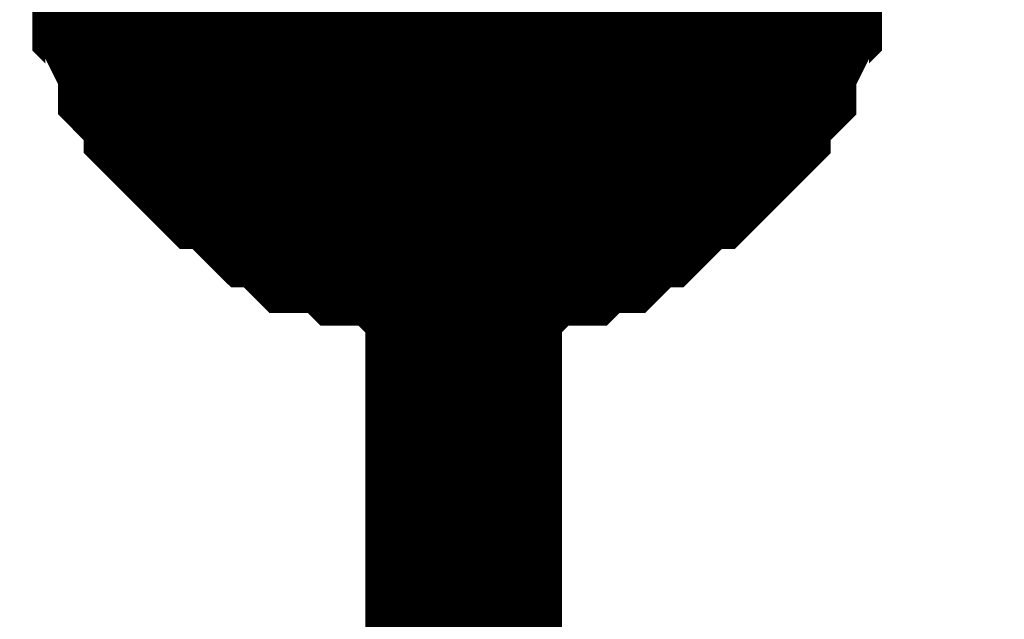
# Model space of a CAD drawing. Header units: inches. Extents: x 0 to 292, y 0 to 193.
# Tile 49 of 112: x 154.025 to 155.524, y 94.656 to 95.569. Entities that reach past the tile are written whole.
import ezdxf

# ---------------------------------------------------------------- set-up
doc = ezdxf.new("R2010")
doc.units = ezdxf.units.IN
doc.layers.add('Sheet', color=255, linetype='Continuous')

msp = doc.modelspace()

# ---------------------------------------------------------------- linework, layer by layer
at = {"layer": 'Sheet'}
for points in [[(154.7008, 90.9455, 0.2997, 0.2997, 0), (154.7008, 92.7387, 0.2997, 0.2997, 0), (154.7008, 95.7404, 0.2997, 0.2997, 0), (154.7008, 98.742, 0.2997, 0.2997, 0), (157.2337, 98.742, 0.2997, 0.2997, 0)], [(154.7008, 95.2336, 0.2997, 0.2997, 0), (154.6813, 95.2336, 0.2997, 0.2997, 0), (154.6423, 95.2336, 0.2997, 0.2997, 0), (154.6228, 95.2336, 0.2997, 0.2997, 0), (154.6034, 95.2531, 0.2997, 0.2997, 0), (154.5644, 95.2531, 0.2997, 0.2997, 0), (154.5449, 95.2531, 0.2997, 0.2997, 0), (154.5254, 95.2726, 0.2997, 0.2997, 0), (154.4865, 95.2726, 0.2997, 0.2997, 0), (154.467, 95.2726, 0.2997, 0.2997, 0), (154.4475, 95.2921, 0.2997, 0.2997, 0), (154.428, 95.3116, 0.2997, 0.2997, 0), (154.4085, 95.3116, 0.2997, 0.2997, 0), (154.389, 95.331, 0.2997, 0.2997, 0), (154.3696, 95.3505, 0.2997, 0.2997, 0), (154.3501, 95.37, 0.2997, 0.2997, 0), (154.3306, 95.37, 0.2997, 0.2997, 0), (154.3111, 95.3895, 0.2997, 0.2997, 0), (154.2916, 95.409, 0.2997, 0.2997, 0), (154.2721, 95.4285, 0.2997, 0.2997, 0), (154.2721, 95.448, 0.2997, 0.2997, 0), (154.2526, 95.4675, 0.2997, 0.2997, 0), (154.2332, 95.487, 0.2997, 0.2997, 0), (154.2332, 95.5065, 0.2997, 0.2997, 0), (154.2137, 95.5454, 0.2997, 0.2997, 0), (154.2137, 95.5649, 0.2997, 0.2997, 0), (154.1942, 95.5844, 0.2997, 0.2997, 0), (154.1942, 95.6039, 0.2997, 0.2997, 0), (154.1942, 95.6429, 0.2997, 0.2997, 0), (154.1747, 95.6624, 0.2997, 0.2997, 0), (154.1747, 95.6819, 0.2997, 0.2997, 0), (154.1747, 95.7209, 0.2997, 0.2997, 0)], [(154.7008, 95.2336, 0.2997, 0.2997, 0), (154.6813, 95.2336, 0.2997, 0.2997, 0), (154.6423, 95.2336, 0.2997, 0.2997, 0), (154.6228, 95.2336, 0.2997, 0.2997, 0), (154.6034, 95.2531, 0.2997, 0.2997, 0), (154.5644, 95.2531, 0.2997, 0.2997, 0), (154.5449, 95.2531, 0.2997, 0.2997, 0), (154.5254, 95.2726, 0.2997, 0.2997, 0), (154.4865, 95.2726, 0.2997, 0.2997, 0), (154.467, 95.2726, 0.2997, 0.2997, 0), (154.4475, 95.2921, 0.2997, 0.2997, 0), (154.428, 95.3116, 0.2997, 0.2997, 0), (154.4085, 95.3116, 0.2997, 0.2997, 0), (154.389, 95.331, 0.2997, 0.2997, 0), (154.3696, 95.3505, 0.2997, 0.2997, 0), (154.3501, 95.37, 0.2997, 0.2997, 0), (154.3306, 95.37, 0.2997, 0.2997, 0), (154.3111, 95.3895, 0.2997, 0.2997, 0), (154.2916, 95.409, 0.2997, 0.2997, 0), (154.2721, 95.4285, 0.2997, 0.2997, 0), (154.2721, 95.448, 0.2997, 0.2997, 0), (154.2526, 95.4675, 0.2997, 0.2997, 0), (154.2332, 95.487, 0.2997, 0.2997, 0), (154.2332, 95.5065, 0.2997, 0.2997, 0), (154.2137, 95.5454, 0.2997, 0.2997, 0), (154.2137, 95.5649, 0.2997, 0.2997, 0), (154.1942, 95.5844, 0.2997, 0.2997, 0), (154.1942, 95.6039, 0.2997, 0.2997, 0), (154.1942, 95.6429, 0.2997, 0.2997, 0), (154.1747, 95.6624, 0.2997, 0.2997, 0), (154.1747, 95.6819, 0.2997, 0.2997, 0), (154.1747, 95.7209, 0.2997, 0.2997, 0)], [(154.7008, 95.2336, 0.2997, 0.2997, 0), (154.6813, 95.2336, 0.2997, 0.2997, 0), (154.6423, 95.2336, 0.2997, 0.2997, 0), (154.6228, 95.2336, 0.2997, 0.2997, 0), (154.6034, 95.2531, 0.2997, 0.2997, 0), (154.5644, 95.2531, 0.2997, 0.2997, 0), (154.5449, 95.2531, 0.2997, 0.2997, 0), (154.5254, 95.2726, 0.2997, 0.2997, 0), (154.4865, 95.2726, 0.2997, 0.2997, 0), (154.467, 95.2726, 0.2997, 0.2997, 0), (154.4475, 95.2921, 0.2997, 0.2997, 0), (154.428, 95.3116, 0.2997, 0.2997, 0), (154.4085, 95.3116, 0.2997, 0.2997, 0), (154.389, 95.331, 0.2997, 0.2997, 0), (154.3696, 95.3505, 0.2997, 0.2997, 0), (154.3501, 95.37, 0.2997, 0.2997, 0), (154.3306, 95.37, 0.2997, 0.2997, 0), (154.3111, 95.3895, 0.2997, 0.2997, 0), (154.2916, 95.409, 0.2997, 0.2997, 0), (154.2721, 95.4285, 0.2997, 0.2997, 0), (154.2721, 95.448, 0.2997, 0.2997, 0), (154.2526, 95.4675, 0.2997, 0.2997, 0), (154.2332, 95.487, 0.2997, 0.2997, 0), (154.2332, 95.5065, 0.2997, 0.2997, 0), (154.2137, 95.5454, 0.2997, 0.2997, 0), (154.2137, 95.5649, 0.2997, 0.2997, 0), (154.1942, 95.5844, 0.2997, 0.2997, 0), (154.1942, 95.6039, 0.2997, 0.2997, 0), (154.1942, 95.6429, 0.2997, 0.2997, 0), (154.1747, 95.6624, 0.2997, 0.2997, 0), (154.1747, 95.6819, 0.2997, 0.2997, 0), (154.1747, 95.7209, 0.2997, 0.2997, 0)], [(154.7008, 95.2336, 0.2997, 0.2997, 0), (154.6813, 95.2336, 0.2997, 0.2997, 0), (154.6423, 95.2336, 0.2997, 0.2997, 0), (154.6228, 95.2336, 0.2997, 0.2997, 0), (154.6034, 95.2531, 0.2997, 0.2997, 0), (154.5644, 95.2531, 0.2997, 0.2997, 0), (154.5449, 95.2531, 0.2997, 0.2997, 0), (154.5254, 95.2726, 0.2997, 0.2997, 0), (154.4865, 95.2726, 0.2997, 0.2997, 0), (154.467, 95.2726, 0.2997, 0.2997, 0), (154.4475, 95.2921, 0.2997, 0.2997, 0), (154.428, 95.3116, 0.2997, 0.2997, 0), (154.4085, 95.3116, 0.2997, 0.2997, 0), (154.389, 95.331, 0.2997, 0.2997, 0), (154.3696, 95.3505, 0.2997, 0.2997, 0), (154.3501, 95.37, 0.2997, 0.2997, 0), (154.3306, 95.37, 0.2997, 0.2997, 0), (154.3111, 95.3895, 0.2997, 0.2997, 0), (154.2916, 95.409, 0.2997, 0.2997, 0), (154.2721, 95.4285, 0.2997, 0.2997, 0), (154.2721, 95.448, 0.2997, 0.2997, 0), (154.2526, 95.4675, 0.2997, 0.2997, 0), (154.2332, 95.487, 0.2997, 0.2997, 0), (154.2332, 95.5065, 0.2997, 0.2997, 0), (154.2137, 95.5454, 0.2997, 0.2997, 0), (154.2137, 95.5649, 0.2997, 0.2997, 0), (154.1942, 95.5844, 0.2997, 0.2997, 0), (154.1942, 95.6039, 0.2997, 0.2997, 0), (154.1942, 95.6429, 0.2997, 0.2997, 0), (154.1747, 95.6624, 0.2997, 0.2997, 0), (154.1747, 95.6819, 0.2997, 0.2997, 0), (154.1747, 95.7209, 0.2997, 0.2997, 0)], [(155.2074, 95.7209, 0.2997, 0.2997, 0), (155.2074, 95.6819, 0.2997, 0.2997, 0), (155.2074, 95.6624, 0.2997, 0.2997, 0), (155.1879, 95.6429, 0.2997, 0.2997, 0), (155.1879, 95.6039, 0.2997, 0.2997, 0), (155.1879, 95.5844, 0.2997, 0.2997, 0), (155.1684, 95.5649, 0.2997, 0.2997, 0), (155.1684, 95.5454, 0.2997, 0.2997, 0), (155.1489, 95.5065, 0.2997, 0.2997, 0), (155.1489, 95.487, 0.2997, 0.2997, 0), (155.1294, 95.4675, 0.2997, 0.2997, 0), (155.1099, 95.448, 0.2997, 0.2997, 0), (155.1099, 95.4285, 0.2997, 0.2997, 0), (155.0904, 95.409, 0.2997, 0.2997, 0), (155.071, 95.3895, 0.2997, 0.2997, 0), (155.0515, 95.37, 0.2997, 0.2997, 0), (155.032, 95.37, 0.2997, 0.2997, 0), (155.0125, 95.3505, 0.2997, 0.2997, 0), (154.993, 95.331, 0.2997, 0.2997, 0), (154.9735, 95.3116, 0.2997, 0.2997, 0), (154.9541, 95.3116, 0.2997, 0.2997, 0), (154.9346, 95.2921, 0.2997, 0.2997, 0), (154.9151, 95.2726, 0.2997, 0.2997, 0), (154.8956, 95.2726, 0.2997, 0.2997, 0), (154.8761, 95.2726, 0.2997, 0.2997, 0), (154.8566, 95.2531, 0.2997, 0.2997, 0), (154.8177, 95.2531, 0.2997, 0.2997, 0), (154.7982, 95.2531, 0.2997, 0.2997, 0), (154.7787, 95.2336, 0.2997, 0.2997, 0), (154.7592, 95.2336, 0.2997, 0.2997, 0), (154.7203, 95.2336, 0.2997, 0.2997, 0), (154.7008, 95.2336, 0.2997, 0.2997, 0)], [(155.2074, 95.7209, 0.2997, 0.2997, 0), (155.2074, 95.6819, 0.2997, 0.2997, 0), (155.2074, 95.6624, 0.2997, 0.2997, 0), (155.1879, 95.6429, 0.2997, 0.2997, 0), (155.1879, 95.6039, 0.2997, 0.2997, 0), (155.1879, 95.5844, 0.2997, 0.2997, 0), (155.1684, 95.5649, 0.2997, 0.2997, 0), (155.1684, 95.5454, 0.2997, 0.2997, 0), (155.1489, 95.5065, 0.2997, 0.2997, 0), (155.1489, 95.487, 0.2997, 0.2997, 0), (155.1294, 95.4675, 0.2997, 0.2997, 0), (155.1099, 95.448, 0.2997, 0.2997, 0), (155.1099, 95.4285, 0.2997, 0.2997, 0), (155.0904, 95.409, 0.2997, 0.2997, 0), (155.071, 95.3895, 0.2997, 0.2997, 0), (155.0515, 95.37, 0.2997, 0.2997, 0), (155.032, 95.37, 0.2997, 0.2997, 0), (155.0125, 95.3505, 0.2997, 0.2997, 0), (154.993, 95.331, 0.2997, 0.2997, 0), (154.9735, 95.3116, 0.2997, 0.2997, 0), (154.9541, 95.3116, 0.2997, 0.2997, 0), (154.9346, 95.2921, 0.2997, 0.2997, 0), (154.9151, 95.2726, 0.2997, 0.2997, 0), (154.8956, 95.2726, 0.2997, 0.2997, 0), (154.8761, 95.2726, 0.2997, 0.2997, 0), (154.8566, 95.2531, 0.2997, 0.2997, 0), (154.8177, 95.2531, 0.2997, 0.2997, 0), (154.7982, 95.2531, 0.2997, 0.2997, 0), (154.7787, 95.2336, 0.2997, 0.2997, 0), (154.7592, 95.2336, 0.2997, 0.2997, 0), (154.7203, 95.2336, 0.2997, 0.2997, 0), (154.7008, 95.2336, 0.2997, 0.2997, 0)], [(155.2074, 95.7209, 0.2997, 0.2997, 0), (155.2074, 95.6819, 0.2997, 0.2997, 0), (155.2074, 95.6624, 0.2997, 0.2997, 0), (155.1879, 95.6429, 0.2997, 0.2997, 0), (155.1879, 95.6039, 0.2997, 0.2997, 0), (155.1879, 95.5844, 0.2997, 0.2997, 0), (155.1684, 95.5649, 0.2997, 0.2997, 0), (155.1684, 95.5454, 0.2997, 0.2997, 0), (155.1489, 95.5065, 0.2997, 0.2997, 0), (155.1489, 95.487, 0.2997, 0.2997, 0), (155.1294, 95.4675, 0.2997, 0.2997, 0), (155.1099, 95.448, 0.2997, 0.2997, 0), (155.1099, 95.4285, 0.2997, 0.2997, 0), (155.0904, 95.409, 0.2997, 0.2997, 0), (155.071, 95.3895, 0.2997, 0.2997, 0), (155.0515, 95.37, 0.2997, 0.2997, 0), (155.032, 95.37, 0.2997, 0.2997, 0), (155.0125, 95.3505, 0.2997, 0.2997, 0), (154.993, 95.331, 0.2997, 0.2997, 0), (154.9735, 95.3116, 0.2997, 0.2997, 0), (154.9541, 95.3116, 0.2997, 0.2997, 0), (154.9346, 95.2921, 0.2997, 0.2997, 0), (154.9151, 95.2726, 0.2997, 0.2997, 0), (154.8956, 95.2726, 0.2997, 0.2997, 0), (154.8761, 95.2726, 0.2997, 0.2997, 0), (154.8566, 95.2531, 0.2997, 0.2997, 0), (154.8177, 95.2531, 0.2997, 0.2997, 0), (154.7982, 95.2531, 0.2997, 0.2997, 0), (154.7787, 95.2336, 0.2997, 0.2997, 0), (154.7592, 95.2336, 0.2997, 0.2997, 0), (154.7203, 95.2336, 0.2997, 0.2997, 0), (154.7008, 95.2336, 0.2997, 0.2997, 0)], [(155.2074, 95.7209, 0.2997, 0.2997, 0), (155.2074, 95.6819, 0.2997, 0.2997, 0), (155.2074, 95.6624, 0.2997, 0.2997, 0), (155.1879, 95.6429, 0.2997, 0.2997, 0), (155.1879, 95.6039, 0.2997, 0.2997, 0), (155.1879, 95.5844, 0.2997, 0.2997, 0), (155.1684, 95.5649, 0.2997, 0.2997, 0), (155.1684, 95.5454, 0.2997, 0.2997, 0), (155.1489, 95.5065, 0.2997, 0.2997, 0), (155.1489, 95.487, 0.2997, 0.2997, 0), (155.1294, 95.4675, 0.2997, 0.2997, 0), (155.1099, 95.448, 0.2997, 0.2997, 0), (155.1099, 95.4285, 0.2997, 0.2997, 0), (155.0904, 95.409, 0.2997, 0.2997, 0), (155.071, 95.3895, 0.2997, 0.2997, 0), (155.0515, 95.37, 0.2997, 0.2997, 0), (155.032, 95.37, 0.2997, 0.2997, 0), (155.0125, 95.3505, 0.2997, 0.2997, 0), (154.993, 95.331, 0.2997, 0.2997, 0), (154.9735, 95.3116, 0.2997, 0.2997, 0), (154.9541, 95.3116, 0.2997, 0.2997, 0), (154.9346, 95.2921, 0.2997, 0.2997, 0), (154.9151, 95.2726, 0.2997, 0.2997, 0), (154.8956, 95.2726, 0.2997, 0.2997, 0), (154.8761, 95.2726, 0.2997, 0.2997, 0), (154.8566, 95.2531, 0.2997, 0.2997, 0), (154.8177, 95.2531, 0.2997, 0.2997, 0), (154.7982, 95.2531, 0.2997, 0.2997, 0), (154.7787, 95.2336, 0.2997, 0.2997, 0), (154.7592, 95.2336, 0.2997, 0.2997, 0), (154.7203, 95.2336, 0.2997, 0.2997, 0), (154.7008, 95.2336, 0.2997, 0.2997, 0)], [(154.7008, 95.2336, 0.0991, 0.0991, 0), (154.6813, 95.2336, 0.0991, 0.0991, 0), (154.6423, 95.2336, 0.0991, 0.0991, 0), (154.6228, 95.2336, 0.0991, 0.0991, 0), (154.6034, 95.2531, 0.0991, 0.0991, 0), (154.5644, 95.2531, 0.0991, 0.0991, 0), (154.5449, 95.2531, 0.0991, 0.0991, 0), (154.5254, 95.2726, 0.0991, 0.0991, 0), (154.4865, 95.2726, 0.0991, 0.0991, 0), (154.467, 95.2726, 0.0991, 0.0991, 0), (154.4475, 95.2921, 0.0991, 0.0991, 0), (154.428, 95.3116, 0.0991, 0.0991, 0), (154.4085, 95.3116, 0.0991, 0.0991, 0), (154.389, 95.331, 0.0991, 0.0991, 0), (154.3696, 95.3505, 0.0991, 0.0991, 0), (154.3501, 95.37, 0.0991, 0.0991, 0), (154.3306, 95.37, 0.0991, 0.0991, 0), (154.3111, 95.3895, 0.0991, 0.0991, 0), (154.2916, 95.409, 0.0991, 0.0991, 0), (154.2721, 95.4285, 0.0991, 0.0991, 0), (154.2721, 95.448, 0.0991, 0.0991, 0), (154.2526, 95.4675, 0.0991, 0.0991, 0), (154.2332, 95.487, 0.0991, 0.0991, 0), (154.2332, 95.5065, 0.0991, 0.0991, 0), (154.2137, 95.5454, 0.0991, 0.0991, 0), (154.2137, 95.5649, 0.0991, 0.0991, 0), (154.1942, 95.5844, 0.0991, 0.0991, 0), (154.1942, 95.6039, 0.0991, 0.0991, 0), (154.1942, 95.6429, 0.0991, 0.0991, 0)], [(154.7008, 95.2336, 0.0991, 0.0991, 0), (154.6813, 95.2336, 0.0991, 0.0991, 0), (154.6423, 95.2336, 0.0991, 0.0991, 0), (154.6228, 95.2336, 0.0991, 0.0991, 0), (154.6034, 95.2531, 0.0991, 0.0991, 0), (154.5644, 95.2531, 0.0991, 0.0991, 0), (154.5449, 95.2531, 0.0991, 0.0991, 0), (154.5254, 95.2726, 0.0991, 0.0991, 0), (154.4865, 95.2726, 0.0991, 0.0991, 0), (154.467, 95.2726, 0.0991, 0.0991, 0), (154.4475, 95.2921, 0.0991, 0.0991, 0), (154.428, 95.3116, 0.0991, 0.0991, 0), (154.4085, 95.3116, 0.0991, 0.0991, 0), (154.389, 95.331, 0.0991, 0.0991, 0), (154.3696, 95.3505, 0.0991, 0.0991, 0), (154.3501, 95.37, 0.0991, 0.0991, 0), (154.3306, 95.37, 0.0991, 0.0991, 0), (154.3111, 95.3895, 0.0991, 0.0991, 0), (154.2916, 95.409, 0.0991, 0.0991, 0), (154.2721, 95.4285, 0.0991, 0.0991, 0), (154.2721, 95.448, 0.0991, 0.0991, 0), (154.2526, 95.4675, 0.0991, 0.0991, 0), (154.2332, 95.487, 0.0991, 0.0991, 0), (154.2332, 95.5065, 0.0991, 0.0991, 0), (154.2137, 95.5454, 0.0991, 0.0991, 0), (154.2137, 95.5649, 0.0991, 0.0991, 0), (154.1942, 95.5844, 0.0991, 0.0991, 0), (154.1942, 95.6039, 0.0991, 0.0991, 0), (154.1942, 95.6429, 0.0991, 0.0991, 0)], [(154.7008, 95.2336, 0.0991, 0.0991, 0), (154.6813, 95.2336, 0.0991, 0.0991, 0), (154.6423, 95.2336, 0.0991, 0.0991, 0), (154.6228, 95.2336, 0.0991, 0.0991, 0), (154.6034, 95.2531, 0.0991, 0.0991, 0), (154.5644, 95.2531, 0.0991, 0.0991, 0), (154.5449, 95.2531, 0.0991, 0.0991, 0), (154.5254, 95.2726, 0.0991, 0.0991, 0), (154.4865, 95.2726, 0.0991, 0.0991, 0), (154.467, 95.2726, 0.0991, 0.0991, 0), (154.4475, 95.2921, 0.0991, 0.0991, 0), (154.428, 95.3116, 0.0991, 0.0991, 0), (154.4085, 95.3116, 0.0991, 0.0991, 0), (154.389, 95.331, 0.0991, 0.0991, 0), (154.3696, 95.3505, 0.0991, 0.0991, 0), (154.3501, 95.37, 0.0991, 0.0991, 0), (154.3306, 95.37, 0.0991, 0.0991, 0), (154.3111, 95.3895, 0.0991, 0.0991, 0), (154.2916, 95.409, 0.0991, 0.0991, 0), (154.2721, 95.4285, 0.0991, 0.0991, 0), (154.2721, 95.448, 0.0991, 0.0991, 0), (154.2526, 95.4675, 0.0991, 0.0991, 0), (154.2332, 95.487, 0.0991, 0.0991, 0), (154.2332, 95.5065, 0.0991, 0.0991, 0), (154.2137, 95.5454, 0.0991, 0.0991, 0), (154.2137, 95.5649, 0.0991, 0.0991, 0), (154.1942, 95.5844, 0.0991, 0.0991, 0), (154.1942, 95.6039, 0.0991, 0.0991, 0), (154.1942, 95.6429, 0.0991, 0.0991, 0)], [(154.7008, 95.2336, 0.0991, 0.0991, 0), (154.6813, 95.2336, 0.0991, 0.0991, 0), (154.6423, 95.2336, 0.0991, 0.0991, 0), (154.6228, 95.2336, 0.0991, 0.0991, 0), (154.6034, 95.2531, 0.0991, 0.0991, 0), (154.5644, 95.2531, 0.0991, 0.0991, 0), (154.5449, 95.2531, 0.0991, 0.0991, 0), (154.5254, 95.2726, 0.0991, 0.0991, 0), (154.4865, 95.2726, 0.0991, 0.0991, 0), (154.467, 95.2726, 0.0991, 0.0991, 0), (154.4475, 95.2921, 0.0991, 0.0991, 0), (154.428, 95.3116, 0.0991, 0.0991, 0), (154.4085, 95.3116, 0.0991, 0.0991, 0), (154.389, 95.331, 0.0991, 0.0991, 0), (154.3696, 95.3505, 0.0991, 0.0991, 0), (154.3501, 95.37, 0.0991, 0.0991, 0), (154.3306, 95.37, 0.0991, 0.0991, 0), (154.3111, 95.3895, 0.0991, 0.0991, 0), (154.2916, 95.409, 0.0991, 0.0991, 0), (154.2721, 95.4285, 0.0991, 0.0991, 0), (154.2721, 95.448, 0.0991, 0.0991, 0), (154.2526, 95.4675, 0.0991, 0.0991, 0), (154.2332, 95.487, 0.0991, 0.0991, 0), (154.2332, 95.5065, 0.0991, 0.0991, 0), (154.2137, 95.5454, 0.0991, 0.0991, 0), (154.2137, 95.5649, 0.0991, 0.0991, 0), (154.1942, 95.5844, 0.0991, 0.0991, 0), (154.1942, 95.6039, 0.0991, 0.0991, 0), (154.1942, 95.6429, 0.0991, 0.0991, 0)], [(155.1879, 95.6429, 0.0991, 0.0991, 0), (155.1879, 95.6039, 0.0991, 0.0991, 0), (155.1879, 95.5844, 0.0991, 0.0991, 0), (155.1684, 95.5649, 0.0991, 0.0991, 0), (155.1684, 95.5454, 0.0991, 0.0991, 0), (155.1489, 95.5065, 0.0991, 0.0991, 0), (155.1489, 95.487, 0.0991, 0.0991, 0), (155.1294, 95.4675, 0.0991, 0.0991, 0), (155.1099, 95.448, 0.0991, 0.0991, 0), (155.1099, 95.4285, 0.0991, 0.0991, 0), (155.0904, 95.409, 0.0991, 0.0991, 0), (155.071, 95.3895, 0.0991, 0.0991, 0), (155.0515, 95.37, 0.0991, 0.0991, 0), (155.032, 95.37, 0.0991, 0.0991, 0), (155.0125, 95.3505, 0.0991, 0.0991, 0), (154.993, 95.331, 0.0991, 0.0991, 0), (154.9735, 95.3116, 0.0991, 0.0991, 0), (154.9541, 95.3116, 0.0991, 0.0991, 0), (154.9346, 95.2921, 0.0991, 0.0991, 0), (154.9151, 95.2726, 0.0991, 0.0991, 0), (154.8956, 95.2726, 0.0991, 0.0991, 0), (154.8761, 95.2726, 0.0991, 0.0991, 0), (154.8566, 95.2531, 0.0991, 0.0991, 0), (154.8177, 95.2531, 0.0991, 0.0991, 0), (154.7982, 95.2531, 0.0991, 0.0991, 0), (154.7787, 95.2336, 0.0991, 0.0991, 0), (154.7592, 95.2336, 0.0991, 0.0991, 0), (154.7203, 95.2336, 0.0991, 0.0991, 0), (154.7008, 95.2336, 0.0991, 0.0991, 0)], [(155.1879, 95.6429, 0.0991, 0.0991, 0), (155.1879, 95.6039, 0.0991, 0.0991, 0), (155.1879, 95.5844, 0.0991, 0.0991, 0), (155.1684, 95.5649, 0.0991, 0.0991, 0), (155.1684, 95.5454, 0.0991, 0.0991, 0), (155.1489, 95.5065, 0.0991, 0.0991, 0), (155.1489, 95.487, 0.0991, 0.0991, 0), (155.1294, 95.4675, 0.0991, 0.0991, 0), (155.1099, 95.448, 0.0991, 0.0991, 0), (155.1099, 95.4285, 0.0991, 0.0991, 0), (155.0904, 95.409, 0.0991, 0.0991, 0), (155.071, 95.3895, 0.0991, 0.0991, 0), (155.0515, 95.37, 0.0991, 0.0991, 0), (155.032, 95.37, 0.0991, 0.0991, 0), (155.0125, 95.3505, 0.0991, 0.0991, 0), (154.993, 95.331, 0.0991, 0.0991, 0), (154.9735, 95.3116, 0.0991, 0.0991, 0), (154.9541, 95.3116, 0.0991, 0.0991, 0), (154.9346, 95.2921, 0.0991, 0.0991, 0), (154.9151, 95.2726, 0.0991, 0.0991, 0), (154.8956, 95.2726, 0.0991, 0.0991, 0), (154.8761, 95.2726, 0.0991, 0.0991, 0), (154.8566, 95.2531, 0.0991, 0.0991, 0), (154.8177, 95.2531, 0.0991, 0.0991, 0), (154.7982, 95.2531, 0.0991, 0.0991, 0), (154.7787, 95.2336, 0.0991, 0.0991, 0), (154.7592, 95.2336, 0.0991, 0.0991, 0), (154.7203, 95.2336, 0.0991, 0.0991, 0), (154.7008, 95.2336, 0.0991, 0.0991, 0)], [(155.1879, 95.6429, 0.0991, 0.0991, 0), (155.1879, 95.6039, 0.0991, 0.0991, 0), (155.1879, 95.5844, 0.0991, 0.0991, 0), (155.1684, 95.5649, 0.0991, 0.0991, 0), (155.1684, 95.5454, 0.0991, 0.0991, 0), (155.1489, 95.5065, 0.0991, 0.0991, 0), (155.1489, 95.487, 0.0991, 0.0991, 0), (155.1294, 95.4675, 0.0991, 0.0991, 0), (155.1099, 95.448, 0.0991, 0.0991, 0), (155.1099, 95.4285, 0.0991, 0.0991, 0), (155.0904, 95.409, 0.0991, 0.0991, 0), (155.071, 95.3895, 0.0991, 0.0991, 0), (155.0515, 95.37, 0.0991, 0.0991, 0), (155.032, 95.37, 0.0991, 0.0991, 0), (155.0125, 95.3505, 0.0991, 0.0991, 0), (154.993, 95.331, 0.0991, 0.0991, 0), (154.9735, 95.3116, 0.0991, 0.0991, 0), (154.9541, 95.3116, 0.0991, 0.0991, 0), (154.9346, 95.2921, 0.0991, 0.0991, 0), (154.9151, 95.2726, 0.0991, 0.0991, 0), (154.8956, 95.2726, 0.0991, 0.0991, 0), (154.8761, 95.2726, 0.0991, 0.0991, 0), (154.8566, 95.2531, 0.0991, 0.0991, 0), (154.8177, 95.2531, 0.0991, 0.0991, 0), (154.7982, 95.2531, 0.0991, 0.0991, 0), (154.7787, 95.2336, 0.0991, 0.0991, 0), (154.7592, 95.2336, 0.0991, 0.0991, 0), (154.7203, 95.2336, 0.0991, 0.0991, 0), (154.7008, 95.2336, 0.0991, 0.0991, 0)], [(155.1879, 95.6429, 0.0991, 0.0991, 0), (155.1879, 95.6039, 0.0991, 0.0991, 0), (155.1879, 95.5844, 0.0991, 0.0991, 0), (155.1684, 95.5649, 0.0991, 0.0991, 0), (155.1684, 95.5454, 0.0991, 0.0991, 0), (155.1489, 95.5065, 0.0991, 0.0991, 0), (155.1489, 95.487, 0.0991, 0.0991, 0), (155.1294, 95.4675, 0.0991, 0.0991, 0), (155.1099, 95.448, 0.0991, 0.0991, 0), (155.1099, 95.4285, 0.0991, 0.0991, 0), (155.0904, 95.409, 0.0991, 0.0991, 0), (155.071, 95.3895, 0.0991, 0.0991, 0), (155.0515, 95.37, 0.0991, 0.0991, 0), (155.032, 95.37, 0.0991, 0.0991, 0), (155.0125, 95.3505, 0.0991, 0.0991, 0), (154.993, 95.331, 0.0991, 0.0991, 0), (154.9735, 95.3116, 0.0991, 0.0991, 0), (154.9541, 95.3116, 0.0991, 0.0991, 0), (154.9346, 95.2921, 0.0991, 0.0991, 0), (154.9151, 95.2726, 0.0991, 0.0991, 0), (154.8956, 95.2726, 0.0991, 0.0991, 0), (154.8761, 95.2726, 0.0991, 0.0991, 0), (154.8566, 95.2531, 0.0991, 0.0991, 0), (154.8177, 95.2531, 0.0991, 0.0991, 0), (154.7982, 95.2531, 0.0991, 0.0991, 0), (154.7787, 95.2336, 0.0991, 0.0991, 0), (154.7592, 95.2336, 0.0991, 0.0991, 0), (154.7203, 95.2336, 0.0991, 0.0991, 0), (154.7008, 95.2336, 0.0991, 0.0991, 0)]]:
    msp.add_lwpolyline(points, format="xyseb", dxfattribs=at)
msp.add_lwpolyline([(154.432, 95.744, 0.508, 0.508, 1), (154.94, 95.744, 0.508, 0.508, 1)], format="xyseb", close=True, dxfattribs=at)

doc.saveas('drawing.dxf')
